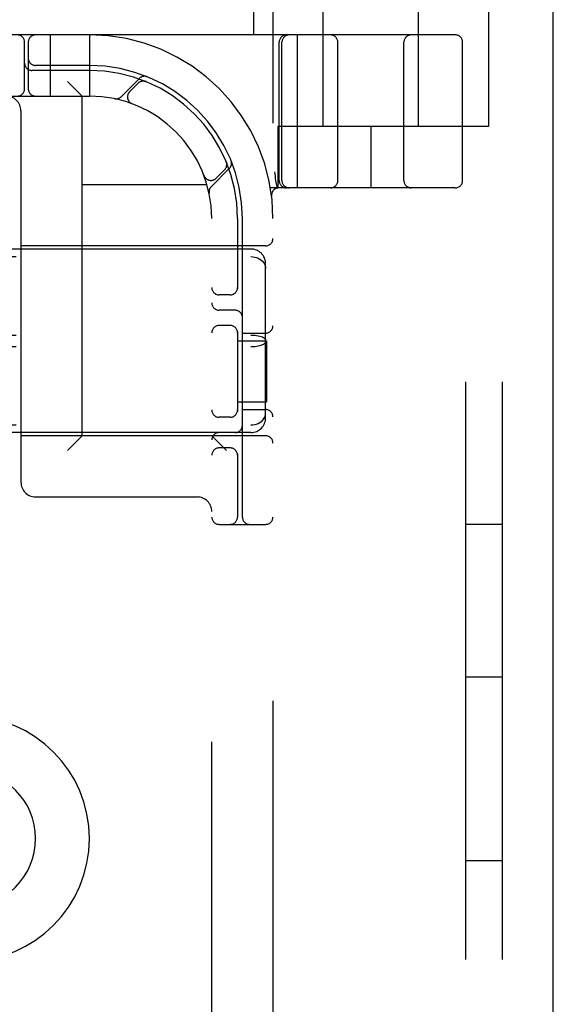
# Model space of a CAD drawing. Header units: inches. Extents: x 0 to 215, y 0 to 139.
# Tile 46 of 117: x 105.24 to 106.33, y 51.52 to 53.53. Entities that reach past the tile are written whole.
import ezdxf

# ---------------------------------------------------------------- set-up
doc = ezdxf.new("R2010")
doc.units = ezdxf.units.IN
doc.header["$LTSCALE"] = 11.804375
doc.header["$MEASUREMENT"] = 0
doc.linetypes.add('HIDDEN', pattern=[0.2, 0.1, -0.1])
doc.layers.get('0').update_dxf_attribs({"linetype": 'CONTINUOUS'})
doc.layers.add('DEFAULT_2', color=8, linetype='HIDDEN')

msp = doc.modelspace()

# ---------------------------------------------------------------- linework, layer by layer
at = {"color": 3, "linetype": 'Continuous'}
msp.add_line((106.3254, 9.1048), (106.3254, 94.8968), dxfattribs=at)
at = {"layer": 'DEFAULT_2', "color": 8, "linetype": 'HIDDEN'}
for p, q in [((106.1464, 49.2508), (106.1464, 54.7508)), ((106.2214, 49.2508), (106.2214, 54.7508)), ((105.7527, 54.5008), (105.7527, 49.5008)), ((105.8552, 53.3133), (105.8552, 53.7558)), ((106.0502, 53.3133), (106.0502, 53.7558)), ((105.7127, 53.5628), (105.7127, 53.5008)), ((106.1927, 53.5628), (106.1927, 53.3133)), ((106.1252, 53.5008), (103.6302, 53.5008)), ((105.2977, 53.5008), (105.2977, 53.3758)), ((105.3777, 53.5008), (105.3777, 53.3758)), ((105.8029, 53.1883), (105.8029, 53.5008)), ((105.2452, 53.3908), (105.2452, 53.4858)), ((105.2527, 53.4858), (105.2527, 53.3908)), ((105.7652, 53.2033), (105.7652, 53.4858)), ((105.7708, 53.2033), (105.7708, 53.4858)), ((105.8852, 53.2033), (105.8852, 53.4858)), ((106.0202, 53.2033), (106.0202, 53.4858)), ((106.1402, 53.2033), (106.1402, 53.4858)), ((105.3777, 53.4283), (105.2602, 53.4283)), ((105.3777, 53.4383), (105.2677, 53.4383)), ((105.48, 53.412), (105.4424, 53.3744)), ((105.3627, 53.3758), (105.3327, 53.4058)), ((105.4771, 53.4021), (105.4598, 53.3847)), ((105.4932, 53.4054), (105.4919, 53.406)), ((104.3777, 53.3758), (105.3777, 53.3758)), ((105.3627, 52.6818), (105.3627, 53.3758)), ((105.4645, 53.3603), (105.4648, 53.3602)), ((105.4651, 53.36), (105.4647, 53.3602)), ((105.2377, 53.3458), (105.2377, 52.5868)), ((106.1927, 53.3133), (105.7627, 53.3133)), ((105.7627, 53.3133), (105.7627, 53.1883)), ((105.9527, 53.3133), (105.9527, 53.1883)), ((105.6262, 53.1906), (105.6638, 53.2282)), ((105.6578, 53.2401), (105.6572, 53.2414)), ((105.6572, 53.2414), (105.6572, 53.2414)), ((105.612, 53.2129), (105.6119, 53.2133)), ((105.612, 53.2129), (105.6121, 53.2127)), ((105.6365, 53.2079), (105.6539, 53.2253)), ((105.3627, 53.1948), (105.618, 53.1948)), ((106.1252, 53.1883), (105.7474, 53.1883)), ((105.7579, 53.2029), (105.758, 53.2024)), ((105.758, 53.2024), (105.7613, 53.1879)), ((105.7499, 53.1715), (105.7499, 53.1715)), ((105.7499, 53.1715), (105.7499, 53.1715)), ((105.6277, 50.8758), (105.6277, 53.1258)), ((105.6802, 53.1258), (105.6802, 52.9816)), ((105.6902, 52.5158), (105.6902, 53.1258)), ((105.7377, 53.0698), (105.2377, 53.0698)), ((105.7077, 53.0633), (104.0477, 53.0633)), ((104.0477, 53.0477), (105.7077, 53.0477)), ((105.7377, 52.7185), (105.7377, 53.0332)), ((105.6652, 52.9696), (105.6427, 52.9696)), ((105.6752, 52.9383), (105.6427, 52.9383)), ((105.6652, 52.9071), (105.6427, 52.9071)), ((104.0477, 52.8875), (105.7077, 52.8875)), ((105.6802, 52.895), (105.6802, 52.7316)), ((105.6902, 52.8915), (105.7377, 52.8915)), ((105.6802, 52.8758), (105.7397, 52.8758)), ((105.7397, 52.8758), (105.7397, 52.7508)), ((104.0477, 52.8641), (105.7077, 52.8641)), ((105.6802, 52.7508), (105.7397, 52.7508)), ((105.6902, 52.7352), (105.7377, 52.7352)), ((104.0477, 52.704), (105.7077, 52.704)), ((105.6652, 52.7196), (105.6427, 52.7196)), ((105.7077, 52.6883), (104.0477, 52.6883)), ((105.7377, 52.6818), (105.2377, 52.6818)), ((105.3627, 52.6818), (105.3327, 52.6518)), ((105.6277, 52.6818), (105.6577, 52.6518)), ((105.6652, 52.6571), (105.6427, 52.6571)), ((105.6802, 52.645), (105.6802, 52.5158)), ((105.2677, 52.5568), (105.5977, 52.5568)), ((105.6427, 52.5008), (105.7377, 52.5008)), ((106.2214, 52.5008), (106.1464, 52.5008)), ((106.2214, 52.1883), (106.1464, 52.1883)), ((106.2214, 51.8133), (106.1464, 51.8133))]:
    msp.add_line(p, q, dxfattribs=at)
for points in [[(105.4895, 53.4063), (105.4896, 53.4063), (105.49, 53.4063), (105.4903, 53.4062), (105.4907, 53.4062), (105.491, 53.4061), (105.4913, 53.406), (105.4916, 53.4059), (105.4919, 53.4058), (105.4922, 53.4058), (105.4925, 53.4057), (105.4927, 53.4056), (105.4929, 53.4055), (105.4931, 53.4055), (105.4932, 53.4054)], [(105.4932, 53.4054), (105.4932, 53.4054), (105.4932, 53.4054)], [(105.6572, 53.2414), (105.6572, 53.2414), (105.6573, 53.2413), (105.6573, 53.2411), (105.6574, 53.2409), (105.6575, 53.2407), (105.6576, 53.2404), (105.6576, 53.2402), (105.6577, 53.2399), (105.6578, 53.2397), (105.6579, 53.2394), (105.6579, 53.2391), (105.658, 53.2389), (105.658, 53.2386), (105.6581, 53.2383), (105.6581, 53.238), (105.6582, 53.2377), (105.6582, 53.2376)], [(105.7558, 53.2212), (105.7563, 53.2169), (105.7569, 53.2124), (105.7574, 53.2077), (105.7579, 53.2029)], [(105.7077, 53.0477), (105.7115, 53.0475), (105.7153, 53.0469), (105.7189, 53.0459), (105.7224, 53.0446), (105.7257, 53.0429), (105.7286, 53.0408), (105.7313, 53.0384), (105.7335, 53.0358), (105.7353, 53.0329), (105.7366, 53.0298), (105.7374, 53.0266), (105.7377, 53.0232)], [(105.7077, 52.8875), (105.7115, 52.8875), (105.7153, 52.8872), (105.7189, 52.8868), (105.7224, 52.8862), (105.7257, 52.8855), (105.7286, 52.8846), (105.7313, 52.8836), (105.7335, 52.8826), (105.7353, 52.8814), (105.7366, 52.8801), (105.7374, 52.8789), (105.7377, 52.8776)], [(105.7077, 52.8641), (105.7115, 52.8642), (105.7153, 52.8645), (105.7189, 52.8649), (105.7224, 52.8655), (105.7257, 52.8662), (105.7286, 52.8671), (105.7313, 52.868), (105.7335, 52.8691), (105.7353, 52.8703), (105.7366, 52.8715), (105.7374, 52.8728), (105.7377, 52.8741)], [(105.7077, 52.704), (105.7115, 52.7042), (105.7153, 52.7048), (105.7189, 52.7058), (105.7224, 52.7071), (105.7257, 52.7088), (105.7286, 52.7109), (105.7313, 52.7133), (105.7335, 52.7159), (105.7353, 52.7188), (105.7366, 52.7219), (105.7374, 52.7251), (105.7377, 52.7284)]]:
    msp.add_lwpolyline(points, dxfattribs=at)
for centre, radius, start, end in [((105.2302, 53.4858), 0.015, 0, 90), ((105.2677, 53.4858), 0.015, 90, 180), ((105.3777, 53.1258), 0.375, 0, 90), ((105.7802, 53.4858), 0.015, 90, 180), ((105.7858, 53.4858), 0.015, 90, 180), ((105.8702, 53.4858), 0.015, 0, 90), ((106.0352, 53.4858), 0.015, 90, 180), ((106.1252, 53.4858), 0.015, 0, 90), ((105.2677, 53.4533), 0.015, 180, 270), ((105.2602, 53.4433), 0.015, 180, 270), ((105.3777, 53.1258), 0.3125, 0, 90), ((105.3777, 53.1258), 0.3025, 0, 90), ((105.4902, 53.4018), 0.0145, 67.8042, 135), ((105.2302, 53.3908), 0.015, 270, 360), ((105.2677, 53.3908), 0.015, 180, 270), ((105.4877, 53.3914), 0.015, 67.4954, 135), ((105.2077, 53.3458), 0.03, 0, 90), ((105.3777, 53.1258), 0.25, 0, 90), ((105.4321, 53.3847), 0.0145, 258.1145, 315), ((105.4704, 53.3741), 0.015, 135, 249.5253), ((105.6433, 53.2359), 0.015, 315, 22.5046), ((105.6536, 53.2384), 0.0145, 315, 22.1958), ((105.6259, 53.2185), 0.015, 200.4747, 315), ((105.6365, 53.1803), 0.0145, 135, 191.8855), ((105.7648, 53.1733), 0.015, 90, 186.9957), ((105.7802, 53.2033), 0.015, 180, 270), ((105.7858, 53.2033), 0.015, 180, 270), ((105.8702, 53.2033), 0.015, 270, 360), ((106.0352, 53.2033), 0.015, 180, 270), ((106.1252, 53.2033), 0.015, 270, 360), ((105.7377, 53.0848), 0.015, 270, 360), ((105.7077, 53.0333), 0.03, 0, 90), ((105.6427, 52.9846), 0.015, 180, 270), ((105.6652, 52.9846), 0.015, 270, 0), ((105.6427, 52.9533), 0.015, 180, 270), ((105.6752, 52.9233), 0.015, 0, 90), ((105.6427, 52.8921), 0.015, 90, 180), ((105.6652, 52.8921), 0.015, 0, 90), ((105.7377, 52.9065), 0.015, 270, 360), ((105.6427, 52.7346), 0.015, 180, 270), ((105.6652, 52.7346), 0.015, 270, 0), ((105.7377, 52.7202), 0.015, 0, 90), ((105.7077, 52.7183), 0.03, 270, 360), ((105.6427, 52.6733), 0.015, 90, 180), ((105.6752, 52.7033), 0.015, 270, 360), ((105.7377, 52.6668), 0.015, 0, 90), ((105.6427, 52.6421), 0.015, 90, 180), ((105.6652, 52.6421), 0.015, 0, 90), ((105.2677, 52.5868), 0.03, 180, 270), ((105.5977, 52.5268), 0.03, 0, 90), ((105.6427, 52.5158), 0.015, 180, 270), ((105.6652, 52.5158), 0.015, 270, 360), ((105.7052, 52.5158), 0.015, 180, 270), ((105.7377, 52.5158), 0.015, 270, 360), ((105.1277, 51.8588), 0.25, 270, 90), ((105.1277, 51.8588), 0.14, 270, 90)]:
    msp.add_arc(centre, radius, start, end, dxfattribs=at)

doc.saveas('drawing.dxf')
